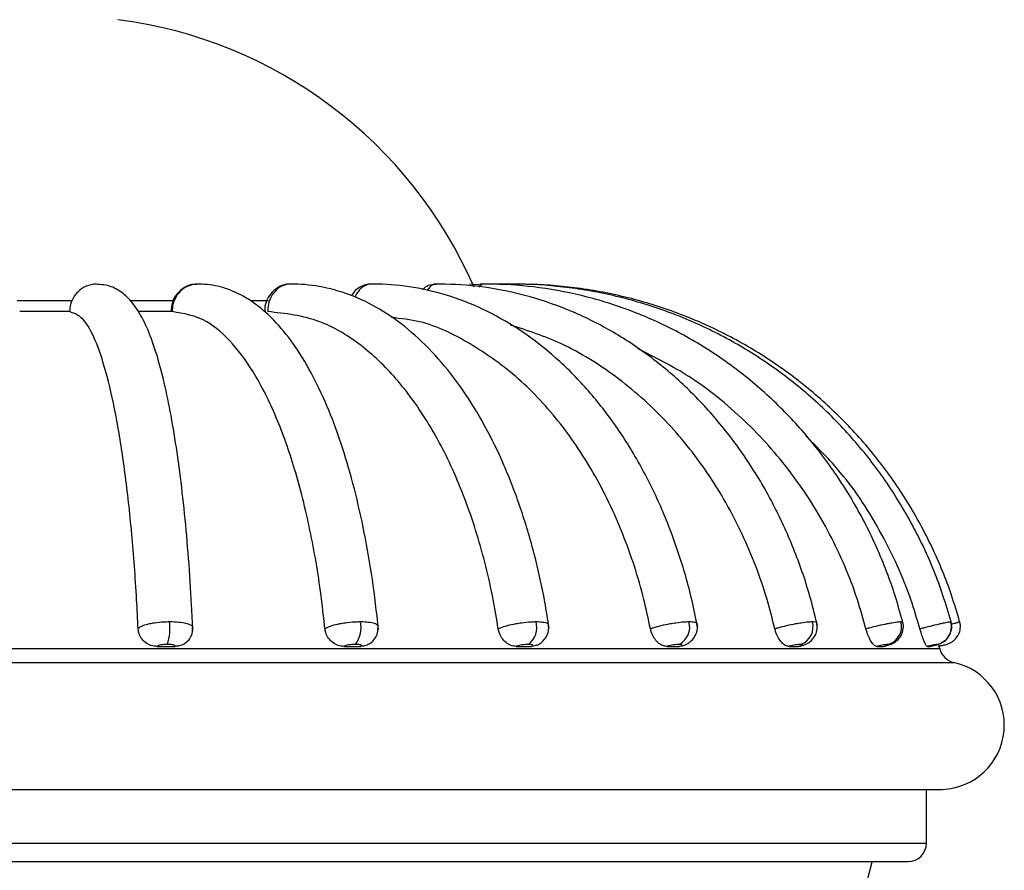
# Model space of a CAD drawing. Header units: millimetres. Extents: x 67.9 to 154, y 110.8 to 178.6.
# Tile 25 of 109: x 81.7 to 84.4, y 114.2 to 116.5. Entities that reach past the tile are written whole.
import ezdxf

# ---------------------------------------------------------------- set-up
doc = ezdxf.new("R2010")
doc.units = ezdxf.units.MM

msp = doc.modelspace()

# ---------------------------------------------------------------- linework, layer by layer
at = {"color": 7, "linetype": 'Continuous', "lineweight": 25}
for p, q in [((82.9651, 115.809), (82.9312, 115.8117)), ((83.031, 115.8119), (82.9971, 115.812)), ((81.8397, 115.7371), (81.7036, 115.7371)), ((82.1201, 115.7371), (82.0275, 115.7371)), ((82.1751, 114.8754), (82.1749, 114.874)), ((84.214, 114.8175), (84.2112, 114.8296)), ((82.0781, 114.8237), (82.1274, 114.8237)), ((82.5879, 114.8237), (82.6344, 114.8237)), ((83.0584, 114.8237), (83.1001, 114.8237)), ((83.4691, 114.8237), (83.5041, 114.8237)), ((83.5115, 114.8248), (83.5041, 114.8237)), ((83.802, 114.8237), (83.8289, 114.8237)), ((83.8325, 114.8244), (83.8289, 114.8237)), ((84.0427, 114.8237), (84.0602, 114.8237)), ((84.1805, 114.8237), (84.188, 114.8237)), ((81.576, 114.4336), (84.2212, 114.4336)), ((84.1776, 114.2866), (84.1776, 114.4336)), ((81.5924, 114.2366), (84.1276, 114.2366))]:
    msp.add_line(p, q, dxfattribs=at)
at = {"color": 1, "linetype": 'Continuous', "lineweight": 25}
for p, q in [((81.6967, 115.7673), (81.8477, 115.7673)), ((82.0067, 115.7673), (82.1254, 115.7673)), ((82.3352, 115.7673), (82.3824, 115.7673)), ((81.5763, 114.8175), (84.214, 114.8175)), ((81.5746, 114.7797), (84.2522, 114.7797)), ((81.5904, 114.2866), (84.1776, 114.2866))]:
    msp.add_line(p, q, dxfattribs=at)
at = {"color": 7, "linetype": 'Continuous', "lineweight": 25, "flags": 128}
msp.add_lwpolyline([(84.0144, 114.1733), (84.0178, 114.1904), (84.0292, 114.2354), (84.0297, 114.2365), (84.0299, 114.2368), (84.03, 114.237), (84.03, 114.237), (84.03, 114.237), (84.0301, 114.237), (84.0301, 114.237), (84.0301, 114.237)], dxfattribs=at)
at = {"color": 7, "linetype": 'Continuous', "lineweight": 25}
for centre, radius, start, end in [((81.8149, 115.3133), 1.2303, 23.4976, 82.7022), ((81.9583, 114.8749), 0.1552, 342.8653, 6.0368), ((82.5571, 114.8752), 0.0777, 323.6511, 11.8814), ((83.0547, 114.8757), 0.0597, 308.7627, 15.0197), ((83.4782, 114.8763), 0.0535, 298.0169, 16.1337), ((83.8172, 114.877), 0.0511, 290.6621, 16.1762), ((84.0595, 114.8775), 0.0503, 286.0137, 15.8471), ((84.1957, 114.8778), 0.05, 283.6048, 15.5561), ((84.2628, 114.8286), 0.05, 192.8011, 257.7393), ((84.215, 114.6086), 0.1751, 272.0383, 77.7393), ((84.1276, 114.2866), 0.05, 270, 0)]:
    msp.add_arc(centre, radius, start, end, dxfattribs=at)
for points, knots in [([(81.9135, 115.8121), (81.9114, 115.812), (81.901, 115.8117), (81.8826, 115.8067), (81.8642, 115.7942), (81.8501, 115.7773), (81.8413, 115.7586), (81.8402, 115.7436), (81.8398, 115.7371)], [0, 0, 0, 0, 0.055091, 0.269607, 0.484077, 0.618776, 0.833586, 1, 1, 1, 1]), ([(82.1761, 114.8655), (82.175, 114.8888), (82.1719, 114.9563), (82.1647, 115.0646), (82.1538, 115.187), (82.1407, 115.3014), (82.1253, 115.4065), (82.1079, 115.5013), (82.0882, 115.5849), (82.0662, 115.657), (82.0415, 115.716), (82.0151, 115.7589), (81.9848, 115.789), (81.9492, 115.8098), (81.9208, 115.8111), (81.9062, 115.8118)], [0, 0, 0, 0, 0.045093, 0.130992, 0.217026, 0.303249, 0.389764, 0.476739, 0.564479, 0.653573, 0.745291, 0.832553, 0.892381, 0.944969, 1, 1, 1, 1]), ([(82.1862, 115.811), (82.1839, 115.8112), (82.1725, 115.8124), (82.1527, 115.8038), (82.1319, 115.7867), (82.1182, 115.763), (82.117, 115.7454), (82.1164, 115.7369)], [0, 0, 0, 0, 0.061402, 0.302894, 0.5394, 0.776815, 1, 1, 1, 1]), ([(82.1888, 115.8121), (82.1868, 115.812), (82.1769, 115.8117), (82.1596, 115.8067), (82.1423, 115.7942), (82.1291, 115.7773), (82.1208, 115.7586), (82.1199, 115.7436), (82.1195, 115.7371)], [0, 0, 0, 0, 0.055091, 0.269607, 0.484077, 0.618776, 0.833586, 1, 1, 1, 1]), ([(82.6823, 114.8696), (82.6798, 114.8931), (82.6726, 114.9616), (82.6563, 115.0715), (82.6318, 115.1958), (82.6019, 115.3123), (82.5669, 115.4199), (82.5268, 115.5172), (82.4818, 115.6033), (82.4316, 115.6771), (82.3781, 115.7349), (82.3224, 115.7765), (82.266, 115.8023), (82.2188, 115.812), (82.1912, 115.812), (82.1829, 115.812)], [0, 0, 0, 0, 0.045217, 0.131285, 0.217549, 0.304093, 0.391032, 0.478516, 0.56672, 0.655783, 0.745532, 0.824318, 0.898384, 0.969505, 1, 1, 1, 1]), ([(82.4412, 115.8115), (82.44, 115.8117), (82.4303, 115.813), (82.4123, 115.8063), (82.3915, 115.7917), (82.3778, 115.7701), (82.3714, 115.7506), (82.3727, 115.7393), (82.373, 115.7367)], [0, 0, 0, 0, 0.031913, 0.261816, 0.481415, 0.702729, 0.931692, 1, 1, 1, 1]), ([(82.4422, 115.8121), (82.4404, 115.812), (82.4316, 115.8117), (82.416, 115.8067), (82.4006, 115.7942), (82.3888, 115.7773), (82.3815, 115.7586), (82.3807, 115.7436), (82.3804, 115.7371)], [0, 0, 0, 0, 0.055091, 0.269607, 0.484077, 0.618776, 0.833586, 1, 1, 1, 1]), ([(83.1482, 114.8732), (83.1444, 114.8971), (83.1334, 114.9662), (83.1087, 115.077), (83.0714, 115.2023), (83.0261, 115.3197), (82.9733, 115.4278), (82.9133, 115.5252), (82.8466, 115.6106), (82.774, 115.6826), (82.6964, 115.7399), (82.6151, 115.7813), (82.5333, 115.8057), (82.473, 115.8124), (82.4412, 115.812), (82.4356, 115.812)], [0, 0, 0, 0, 0.045388, 0.13141, 0.217597, 0.303974, 0.390574, 0.477402, 0.564401, 0.651306, 0.73768, 0.822939, 0.906605, 0.983414, 1, 1, 1, 1]), ([(82.6624, 115.8119), (82.6621, 115.812), (82.6538, 115.8134), (82.6378, 115.8077), (82.6193, 115.7966), (82.6118, 115.7854), (82.6085, 115.7805)], [0, 0, 0, 0, 0.013832, 0.389144, 0.730994, 1, 1, 1, 1]), ([(83.5535, 114.8763), (83.5485, 114.9004), (83.5343, 114.9698), (83.5022, 115.081), (83.4542, 115.2065), (83.3959, 115.3238), (83.3282, 115.4315), (83.2518, 115.5282), (83.1678, 115.6126), (83.0772, 115.6833), (82.9811, 115.7396), (82.8811, 115.7805), (82.7804, 115.805), (82.7046, 115.8123), (82.6636, 115.812), (82.6551, 115.812)], [0, 0, 0, 0, 0.045583, 0.131362, 0.217237, 0.303168, 0.389134, 0.475073, 0.560897, 0.646482, 0.731683, 0.816377, 0.900514, 0.979476, 1, 1, 1, 1]), ([(82.8408, 115.8115), (82.8351, 115.8112), (82.8228, 115.8104), (82.8095, 115.8041), (82.8039, 115.7981), (82.8028, 115.7969)], [0, 0, 0, 0, 0.406896, 0.880461, 1, 1, 1, 1]), ([(83.8806, 114.8788), (83.8747, 114.9031), (83.8578, 114.9726), (83.8199, 115.0838), (83.7634, 115.209), (83.695, 115.3258), (83.6158, 115.433), (83.5269, 115.5291), (83.4292, 115.6128), (83.3242, 115.683), (83.2131, 115.7389), (83.0974, 115.7798), (82.9808, 115.8046), (82.8919, 115.8122), (82.8431, 115.812), (82.8322, 115.812)], [0, 0, 0, 0, 0.045761, 0.131195, 0.216667, 0.302119, 0.387526, 0.472859, 0.558082, 0.643159, 0.728059, 0.812767, 0.897291, 0.977151, 1, 1, 1, 1]), ([(84.1153, 114.8805), (84.1087, 114.9049), (84.0899, 114.9745), (84.0479, 115.0856), (83.9854, 115.2103), (83.91, 115.3268), (83.8228, 115.4336), (83.7249, 115.5293), (83.6176, 115.6127), (83.5021, 115.6827), (83.38, 115.7385), (83.2529, 115.7794), (83.1246, 115.8044), (83.0261, 115.8122), (82.9717, 115.812), (82.9592, 115.812)], [0, 0, 0, 0, 0.045897, 0.131012, 0.21615, 0.301263, 0.386343, 0.471381, 0.556367, 0.641298, 0.726169, 0.810983, 0.895746, 0.97601, 1, 1, 1, 1]), ([(83.0402, 115.8119), (83.0399, 115.812), (83.0364, 115.8126), (83.0329, 115.8112), (83.0298, 115.8099)], [0, 0, 0, 0, 0.096256, 1, 1, 1, 1]), ([(84.2473, 114.8815), (84.2403, 114.9059), (84.2205, 114.9755), (84.1762, 115.0865), (84.1104, 115.211), (84.0311, 115.3273), (83.9394, 115.4338), (83.8365, 115.5293), (83.7237, 115.6126), (83.6023, 115.6826), (83.474, 115.7383), (83.3403, 115.7793), (83.2053, 115.8043), (83.1015, 115.8122), (83.0441, 115.812), (83.0307, 115.812)], [0, 0, 0, 0, 0.045975, 0.130892, 0.215839, 0.300779, 0.385713, 0.470637, 0.555553, 0.64046, 0.725357, 0.810246, 0.895128, 0.97556, 1, 1, 1, 1]), ([(84.2709, 114.8817), (84.2639, 114.9061), (84.2439, 114.9757), (84.1991, 115.0866), (84.1328, 115.2111), (84.0528, 115.3273), (83.9603, 115.4339), (83.8565, 115.5293), (83.7427, 115.6126), (83.6203, 115.6825), (83.4908, 115.7383), (83.356, 115.7793), (83.2198, 115.8043), (83.115, 115.8122), (83.057, 115.812), (83.0435, 115.812)], [0, 0, 0, 0, 0.045989, 0.13087, 0.215782, 0.300694, 0.385604, 0.470513, 0.55542, 0.640326, 0.72523, 0.810133, 0.895035, 0.975494, 1, 1, 1, 1]), ([(82.0266, 114.8719), (82.0253, 114.8985), (82.0209, 114.9876), (82.0099, 115.1343), (81.9917, 115.2994), (81.969, 115.4446), (81.9429, 115.5637), (81.9136, 115.6544), (81.8792, 115.7226), (81.854, 115.7319), (81.8398, 115.7371)], [0, 0, 0, 0, 0.0541278, 0.1817182, 0.3130088, 0.4406034, 0.5718954, 0.6995424, 0.8308855, 1, 1, 1, 1]), ([(82.5365, 114.8719), (82.5335, 114.8985), (82.5237, 114.9876), (82.4992, 115.1343), (82.4586, 115.2994), (82.408, 115.4446), (82.3497, 115.5637), (82.2843, 115.6544), (82.2075, 115.7226), (82.1512, 115.7319), (82.1195, 115.7371)], [0, 0, 0, 0, 0.0541278, 0.1817182, 0.3130088, 0.4406034, 0.5718954, 0.6995424, 0.8308855, 1, 1, 1, 1]), ([(83.0093, 114.8719), (83.0049, 114.8985), (82.9901, 114.9876), (82.953, 115.1343), (82.8919, 115.2994), (82.8155, 115.4446), (82.7276, 115.5637), (82.629, 115.6544), (82.5132, 115.7226), (82.4282, 115.7319), (82.3804, 115.7371)], [0, 0, 0, 0, 0.054128, 0.181718, 0.313009, 0.440603, 0.571895, 0.699542, 0.830885, 1, 1, 1, 1]), ([(83.4245, 114.8719), (83.4188, 114.8985), (83.3997, 114.9876), (83.3517, 115.1343), (83.2727, 115.2994), (83.1739, 115.4445), (83.0602, 115.564), (82.9326, 115.6534), (82.8176, 115.7101), (82.7438, 115.7181), (82.7179, 115.7209)], [0, 0, 0, 0, 0.0600129, 0.2014758, 0.3470411, 0.4885087, 0.6340757, 0.7756013, 0.9212248, 1, 1, 1, 1]), ([(83.7639, 114.8719), (83.7571, 114.8985), (83.7345, 114.9876), (83.6778, 115.1343), (83.5843, 115.2993), (83.4674, 115.4448), (83.3328, 115.563), (83.1899, 115.6523), (83.0897, 115.6851), (83.0429, 115.7005)], [0, 0, 0, 0, 0.066667, 0.223817, 0.385523, 0.542677, 0.704386, 0.861605, 1, 1, 1, 1]), ([(84.0126, 114.8719), (84.0051, 114.8985), (83.98, 114.9876), (83.917, 115.1343), (83.8132, 115.2995), (83.683, 115.4441), (83.5422, 115.5593), (83.4382, 115.6116), (83.3912, 115.6351)], [0, 0, 0, 0, 0.079624, 0.267313, 0.460446, 0.648141, 0.841276, 1, 1, 1, 1]), ([(84.1599, 114.8719), (84.152, 114.8985), (84.1255, 114.9877), (84.0583, 115.1338), (83.9614, 115.2852), (83.8814, 115.3652), (83.8487, 115.3978)], [0, 0, 0, 0, 0.134171, 0.45044, 0.77588, 1, 1, 1, 1]), ([(82.0266, 114.8719), (82.0273, 114.8728), (82.0295, 114.8758), (82.0388, 114.8809), (82.0548, 114.8855), (82.0742, 114.8889), (82.0932, 114.8909), (82.1071, 114.8911), (82.1126, 114.8912)], [0, 0, 0, 0, 0.089734, 0.30237, 0.515056, 0.647709, 0.860086, 1, 1, 1, 1]), ([(82.5365, 114.8719), (82.5378, 114.8728), (82.5423, 114.8758), (82.5552, 114.8809), (82.5739, 114.8855), (82.595, 114.8889), (82.6146, 114.8909), (82.6279, 114.8911), (82.6331, 114.8912)], [0, 0, 0, 0, 0.089734, 0.30237, 0.515056, 0.647709, 0.860086, 1, 1, 1, 1]), ([(82.6575, 114.8311), (82.6587, 114.8316), (82.6646, 114.8346), (82.6732, 114.8449), (82.6813, 114.8609), (82.6813, 114.873), (82.6813, 114.8791)], [0, 0, 0, 0, 0.072308, 0.371867, 0.682047, 1, 1, 1, 1]), ([(83.0093, 114.8719), (83.0113, 114.8728), (83.0179, 114.8758), (83.0337, 114.8809), (83.0545, 114.8855), (83.0763, 114.8889), (83.0955, 114.8909), (83.1076, 114.8911), (83.1124, 114.8912)], [0, 0, 0, 0, 0.089734, 0.30237, 0.515056, 0.647709, 0.860086, 1, 1, 1, 1]), ([(83.1134, 114.8267), (83.1147, 114.8272), (83.1201, 114.8291), (83.13, 114.836), (83.1408, 114.8485), (83.1476, 114.8653), (83.1469, 114.877), (83.1465, 114.8829)], [0, 0, 0, 0, 0.064787, 0.264698, 0.513343, 0.755103, 1, 1, 1, 1]), ([(83.4245, 114.8719), (83.427, 114.8728), (83.4355, 114.8758), (83.4536, 114.8809), (83.4754, 114.8855), (83.497, 114.8889), (83.515, 114.8909), (83.5254, 114.8911), (83.5296, 114.8912)], [0, 0, 0, 0, 0.089734, 0.30237, 0.515056, 0.647709, 0.860086, 1, 1, 1, 1]), ([(83.5115, 114.825), (83.5125, 114.8252), (83.5195, 114.8273), (83.5299, 114.8327), (83.5425, 114.8445), (83.5503, 114.8586), (83.5537, 114.8735), (83.5516, 114.8826), (83.5508, 114.8859)], [0, 0, 0, 0, 0.040867, 0.293977, 0.467586, 0.66225, 0.878567, 1, 1, 1, 1]), ([(83.7639, 114.8719), (83.7668, 114.8728), (83.7768, 114.8758), (83.7963, 114.8809), (83.8182, 114.8855), (83.8387, 114.8889), (83.8548, 114.8909), (83.863, 114.8911), (83.8663, 114.8912)], [0, 0, 0, 0, 0.089734, 0.30237, 0.515056, 0.647709, 0.860086, 1, 1, 1, 1]), ([(83.8325, 114.8242), (83.8334, 114.8244), (83.8408, 114.8264), (83.8505, 114.83), (83.8654, 114.8403), (83.8753, 114.854), (83.8807, 114.8711), (83.879, 114.8826), (83.8782, 114.8882)], [0, 0, 0, 0, 0.02994, 0.267607, 0.426782, 0.625661, 0.814291, 1, 1, 1, 1]), ([(84.0126, 114.8719), (84.0159, 114.8728), (84.0268, 114.8758), (84.047, 114.8809), (84.0681, 114.8855), (84.0865, 114.8889), (84.0999, 114.8909), (84.1056, 114.8911), (84.1079, 114.8912)], [0, 0, 0, 0, 0.089734, 0.30237, 0.515056, 0.647709, 0.860086, 1, 1, 1, 1]), ([(84.0616, 114.8239), (84.0623, 114.824), (84.0674, 114.8253), (84.0747, 114.8275), (84.0839, 114.8307), (84.0955, 114.8373), (84.1072, 114.8493), (84.1141, 114.8665), (84.1156, 114.8814), (84.1127, 114.8884), (84.1121, 114.8899)], [0, 0, 0, 0, 0.02325, 0.161119, 0.279653, 0.400058, 0.573141, 0.771186, 0.952263, 1, 1, 1, 1]), ([(84.1599, 114.8719), (84.1633, 114.8728), (84.1748, 114.8758), (84.1947, 114.8809), (84.214, 114.8855), (84.2296, 114.8889), (84.2397, 114.8909), (84.2427, 114.8911), (84.2439, 114.8912)], [0, 0, 0, 0, 0.089734, 0.30237, 0.515056, 0.647709, 0.860086, 1, 1, 1, 1]), ([(84.1881, 114.8237), (84.1888, 114.8239), (84.193, 114.8248), (84.2004, 114.8267), (84.2074, 114.8286), (84.2129, 114.8303), (84.2196, 114.8332), (84.2283, 114.8385), (84.2383, 114.8486), (84.2455, 114.8641), (84.2477, 114.8792), (84.2449, 114.8878), (84.2439, 114.8908)], [0, 0, 0, 0, 0.018448, 0.119161, 0.229446, 0.304718, 0.364002, 0.443011, 0.591583, 0.74941, 0.913451, 1, 1, 1, 1]), ([(84.2439, 114.8912), (84.2443, 114.8912), (84.2449, 114.8912), (84.2444, 114.891), (84.2442, 114.8909)], [0, 0, 0, 0, 0.647983, 1, 1, 1, 1]), ([(84.2635, 114.8538), (84.2641, 114.8546), (84.2681, 114.86), (84.2702, 114.8728), (84.271, 114.8853), (84.2683, 114.8909), (84.2682, 114.8912)], [0, 0, 0, 0, 0.079169, 0.514576, 0.980439, 1, 1, 1, 1]), ([(82.0781, 114.8237), (82.0726, 114.8242), (82.0614, 114.8253), (82.0462, 114.8336), (82.0345, 114.8458), (82.028, 114.8594), (82.027, 114.8683), (82.0266, 114.8719)], [0, 0, 0, 0, 0.214836, 0.429677, 0.644409, 0.859089, 1, 1, 1, 1]), ([(82.1662, 114.844), (82.167, 114.8449), (82.1717, 114.8502), (82.1756, 114.8615), (82.1751, 114.8714), (82.1749, 114.8754)], [0, 0, 0, 0, 0.10492, 0.645794, 1, 1, 1, 1]), ([(82.5879, 114.8237), (82.5826, 114.8242), (82.572, 114.8253), (82.5572, 114.8336), (82.5454, 114.8458), (82.5385, 114.8594), (82.537, 114.8683), (82.5365, 114.8719)], [0, 0, 0, 0, 0.214836, 0.429677, 0.644409, 0.859089, 1, 1, 1, 1]), ([(83.0584, 114.8237), (83.0536, 114.8242), (83.044, 114.8253), (83.0302, 114.8336), (83.0189, 114.8458), (83.0119, 114.8594), (83.01, 114.8683), (83.0093, 114.8719)], [0, 0, 0, 0, 0.214836, 0.429677, 0.644409, 0.859089, 1, 1, 1, 1]), ([(83.4691, 114.8237), (83.465, 114.8242), (83.4568, 114.8253), (83.4447, 114.8336), (83.4344, 114.8458), (83.4276, 114.8594), (83.4254, 114.8683), (83.4245, 114.8719)], [0, 0, 0, 0, 0.214836, 0.429677, 0.644409, 0.859089, 1, 1, 1, 1]), ([(83.802, 114.8237), (83.7988, 114.8242), (83.7925, 114.8253), (83.7825, 114.8336), (83.7736, 114.8458), (83.7673, 114.8594), (83.7648, 114.8683), (83.7639, 114.8719)], [0, 0, 0, 0, 0.2148358, 0.4296773, 0.6444093, 0.8590891, 1, 1, 1, 1]), ([(84.0427, 114.8237), (84.0405, 114.8242), (84.0362, 114.8253), (84.0288, 114.8336), (84.0217, 114.8458), (84.0162, 114.8594), (84.0136, 114.8683), (84.0126, 114.8719)], [0, 0, 0, 0, 0.214836, 0.429677, 0.644409, 0.859089, 1, 1, 1, 1]), ([(84.1805, 114.8237), (84.1795, 114.8242), (84.1774, 114.8253), (84.1729, 114.8336), (84.168, 114.8458), (84.1634, 114.8594), (84.1609, 114.8683), (84.1599, 114.8719)], [0, 0, 0, 0, 0.214836, 0.429677, 0.644409, 0.859089, 1, 1, 1, 1]), ([(84.2095, 114.8237), (84.2106, 114.8239), (84.2149, 114.8249), (84.222, 114.8266), (84.2292, 114.8284), (84.2323, 114.8292), (84.2365, 114.8305), (84.2417, 114.8325), (84.2486, 114.8364), (84.2571, 114.8432), (84.2613, 114.85), (84.2635, 114.8538)], [0, 0, 0, 0, 0.0449, 0.180638, 0.320579, 0.452821, 0.492347, 0.562334, 0.676943, 0.821566, 1, 1, 1, 1]), ([(82.1066, 114.8291), (82.1048, 114.8291), (82.1001, 114.8291), (82.0938, 114.8285), (82.0873, 114.8274), (82.082, 114.8261), (82.0791, 114.8247), (82.0783, 114.8239), (82.0781, 114.8237)], [0, 0, 0, 0, 0.1446056, 0.3641252, 0.5012645, 0.7211909, 0.9411124, 1, 1, 1, 1]), ([(82.1274, 114.8237), (82.1275, 114.8241), (82.1278, 114.8251), (82.126, 114.8265), (82.1223, 114.8278), (82.1168, 114.8287), (82.1109, 114.8291), (82.1074, 114.8291), (82.1066, 114.8291)], [0, 0, 0, 0, 0.141194, 0.36128, 0.499263, 0.718914, 0.93857, 1, 1, 1, 1]), ([(82.1663, 114.844), (82.1659, 114.8432), (82.1632, 114.8377), (82.1535, 114.8304), (82.1402, 114.8245), (82.1311, 114.8239), (82.1274, 114.8237)], [0, 0, 0, 0, 0.055254, 0.410623, 0.766045, 1, 1, 1, 1]), ([(82.6197, 114.8291), (82.6179, 114.8291), (82.6135, 114.8291), (82.607, 114.8285), (82.5999, 114.8274), (82.5937, 114.8261), (82.5897, 114.8247), (82.5882, 114.8239), (82.5879, 114.8237)], [0, 0, 0, 0, 0.144606, 0.364125, 0.501264, 0.721191, 0.941112, 1, 1, 1, 1]), ([(82.6344, 114.8237), (82.6349, 114.8241), (82.6361, 114.8251), (82.6356, 114.8265), (82.6332, 114.8278), (82.6289, 114.8287), (82.6237, 114.8291), (82.6204, 114.8291), (82.6197, 114.8291)], [0, 0, 0, 0, 0.141194, 0.3612798, 0.4992625, 0.7189138, 0.9385697, 1, 1, 1, 1]), ([(82.6577, 114.8307), (82.6534, 114.8284), (82.6462, 114.8243), (82.6378, 114.8239), (82.6344, 114.8237)], [0, 0, 0, 0, 0.5924345, 1, 1, 1, 1]), ([(83.0921, 114.8291), (83.0905, 114.8291), (83.0865, 114.8291), (83.0801, 114.8285), (83.0728, 114.8274), (83.0659, 114.8261), (83.0609, 114.8247), (83.0588, 114.8239), (83.0584, 114.8237)], [0, 0, 0, 0, 0.144606, 0.364125, 0.501264, 0.721191, 0.941112, 1, 1, 1, 1]), ([(83.1001, 114.8237), (83.1009, 114.8241), (83.103, 114.8251), (83.1038, 114.8265), (83.1029, 114.8278), (83.1, 114.8287), (83.0957, 114.8291), (83.0928, 114.8291), (83.0921, 114.8291)], [0, 0, 0, 0, 0.141194, 0.36128, 0.499263, 0.718914, 0.93857, 1, 1, 1, 1]), ([(83.1133, 114.827), (83.1119, 114.8262), (83.1079, 114.8239), (83.1032, 114.8238), (83.1001, 114.8237)], [0, 0, 0, 0, 0.349694, 1, 1, 1, 1]), ([(83.5033, 114.8291), (83.5019, 114.8291), (83.4985, 114.8291), (83.4924, 114.8285), (83.4852, 114.8274), (83.4779, 114.8261), (83.4722, 114.8247), (83.4696, 114.8239), (83.4691, 114.8237)], [0, 0, 0, 0, 0.144606, 0.364125, 0.501264, 0.721191, 0.941112, 1, 1, 1, 1]), ([(83.5041, 114.8237), (83.5053, 114.8241), (83.5081, 114.8251), (83.5103, 114.8265), (83.5109, 114.8278), (83.5095, 114.8287), (83.5063, 114.8291), (83.5038, 114.8291), (83.5033, 114.8291)], [0, 0, 0, 0, 0.141194, 0.36128, 0.499263, 0.718914, 0.93857, 1, 1, 1, 1]), ([(83.8352, 114.8291), (83.8341, 114.8291), (83.8314, 114.8291), (83.826, 114.8285), (83.8192, 114.8274), (83.8118, 114.8261), (83.8057, 114.8247), (83.8027, 114.8239), (83.802, 114.8237)], [0, 0, 0, 0, 0.144606, 0.364125, 0.501264, 0.721191, 0.941112, 1, 1, 1, 1]), ([(83.8289, 114.8237), (83.8303, 114.8241), (83.8338, 114.8251), (83.8372, 114.8265), (83.8393, 114.8278), (83.8394, 114.8287), (83.8375, 114.8291), (83.8356, 114.8291), (83.8352, 114.8291)], [0, 0, 0, 0, 0.141194, 0.36128, 0.499263, 0.718914, 0.93857, 1, 1, 1, 1]), ([(84.0734, 114.8291), (84.0727, 114.8291), (84.0707, 114.8291), (84.0663, 114.8285), (84.0601, 114.8274), (84.053, 114.8261), (84.0467, 114.8247), (84.0434, 114.8239), (84.0427, 114.8237)], [0, 0, 0, 0, 0.144606, 0.364125, 0.501264, 0.721191, 0.941112, 1, 1, 1, 1]), ([(84.0602, 114.8237), (84.0618, 114.8241), (84.0658, 114.8251), (84.0703, 114.8265), (84.0738, 114.8278), (84.0755, 114.8287), (84.0748, 114.8291), (84.0737, 114.8291), (84.0734, 114.8291)], [0, 0, 0, 0, 0.141194, 0.36128, 0.499263, 0.718914, 0.93857, 1, 1, 1, 1]), ([(84.2074, 114.8291), (84.207, 114.8291), (84.206, 114.8291), (84.2027, 114.8285), (84.1974, 114.8274), (84.1909, 114.8261), (84.1847, 114.8247), (84.1812, 114.8239), (84.1805, 114.8237)], [0, 0, 0, 0, 0.144606, 0.364125, 0.501264, 0.721191, 0.941112, 1, 1, 1, 1]), ([(84.188, 114.8237), (84.1897, 114.8241), (84.194, 114.8251), (84.1993, 114.8265), (84.2041, 114.8278), (84.2072, 114.8287), (84.208, 114.8291), (84.2075, 114.8291), (84.2074, 114.8291)], [0, 0, 0, 0, 0.141194, 0.36128, 0.499263, 0.718914, 0.93857, 1, 1, 1, 1])]:
    msp.add_open_spline(points, degree=3, knots=knots, dxfattribs=at)
at = {"color": 1, "linetype": 'Continuous', "lineweight": 25}
for points, knots in [([(82.6628, 115.8121), (82.6613, 115.812), (82.6539, 115.8117), (82.6407, 115.8068), (82.6282, 115.794), (82.6208, 115.7833), (82.6191, 115.7774), (82.6188, 115.7764)], [0, 0, 0, 0, 0.085212, 0.417016, 0.74875, 0.957097, 1, 1, 1, 1]), ([(82.8408, 115.8121), (82.8397, 115.812), (82.834, 115.8117), (82.8246, 115.8075), (82.8181, 115.7981), (82.8152, 115.7939)], [0, 0, 0, 0, 0.123344, 0.603626, 1, 1, 1, 1]), ([(82.9686, 115.8121), (82.9678, 115.812), (82.9641, 115.8116), (82.96, 115.8098), (82.9575, 115.8047), (82.9573, 115.8042)], [0, 0, 0, 0, 0.191187, 0.935638, 1, 1, 1, 1]), ([(82.1126, 114.8912), (82.1149, 114.8912), (82.1255, 114.8911), (82.1433, 114.8898), (82.1596, 114.8866), (82.1707, 114.8822), (82.176, 114.8786), (82.1753, 114.8759), (82.1751, 114.8754)], [0, 0, 0, 0, 0.067293, 0.307901, 0.548457, 0.699541, 0.940476, 1, 1, 1, 1]), ([(82.6331, 114.8912), (82.6353, 114.8912), (82.6452, 114.8911), (82.661, 114.8898), (82.6735, 114.8866), (82.6803, 114.8829), (82.6803, 114.8804), (82.6803, 114.8792)], [0, 0, 0, 0, 0.079363, 0.363127, 0.64683, 0.825012, 1, 1, 1, 1]), ([(83.1124, 114.8912), (83.1144, 114.8912), (83.1232, 114.8911), (83.136, 114.8898), (83.1451, 114.8866), (83.1462, 114.8839), (83.1467, 114.8829)], [0, 0, 0, 0, 0.096844, 0.44311, 0.789303, 1, 1, 1, 1]), ([(83.5296, 114.8912), (83.5312, 114.8912), (83.5385, 114.8911), (83.5484, 114.8899), (83.5505, 114.8872), (83.5515, 114.8859)], [0, 0, 0, 0, 0.123795, 0.566425, 1, 1, 1, 1]), ([(83.8663, 114.8912), (83.8675, 114.8912), (83.8729, 114.8911), (83.8782, 114.8903), (83.8776, 114.8886), (83.8774, 114.8881)], [0, 0, 0, 0, 0.170235, 0.778914, 1, 1, 1, 1]), ([(84.1079, 114.8912), (84.1087, 114.8912), (84.1116, 114.8911), (84.1119, 114.8904), (84.1121, 114.8899)], [0, 0, 0, 0, 0.270445, 1, 1, 1, 1]), ([(84.2464, 114.8846), (84.2479, 114.885), (84.2535, 114.8866), (84.2615, 114.8888), (84.2682, 114.8909), (84.2682, 114.8911), (84.2682, 114.8912)], [0, 0, 0, 0, 0.097086, 0.344071, 0.739494, 1, 1, 1, 1])]:
    msp.add_open_spline(points, degree=3, knots=knots, dxfattribs=at)

doc.saveas('drawing.dxf')
